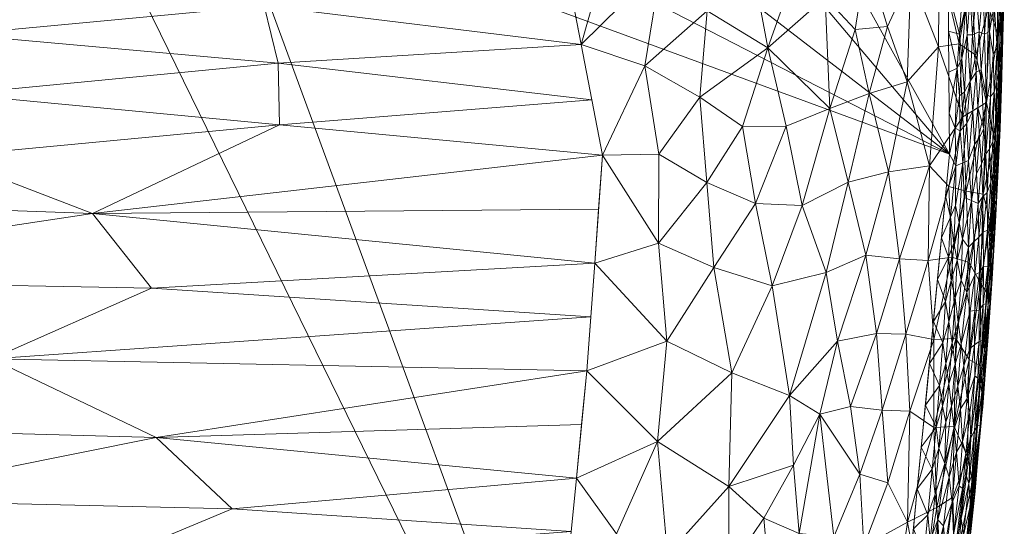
# Model space of a CAD drawing. Header units: millimetres. Extents: x -250 to 250, y 0 to 425.
# Tile 59 of 78: x 150 to 250, y 55 to 106. Entities that reach past the tile are written whole.
import ezdxf

# ---------------------------------------------------------------- set-up
doc = ezdxf.new("R2010")
doc.units = ezdxf.units.MM
doc.layers.add('A-GENM', color=13, linetype='Continuous')

# ---------------------------------------------------------------- blocks, each defined once
blk = doc.blocks.new('MODEL_CLU031I1-1CAAULW00 - MODEL_CLU031I1-1CAAULW00-467139-Preview')
at = {"layer": 'A-GENM', "lineweight": 9}
mesh = blk.add_polyface(dxfattribs=at)
corners = [(-160.604, -7.507, -113.871), (-171.472, -0.862, -113.871), (-160.64, -0.029, -113.871), (-128.512, -0.029, -113.871), (-182.026, -3.674, -113.871), (-191.632, -8.904, -113.871), (-154.37, -14.972, -113.871), (-129.398, -8.564, -113.871), (-87.032, -58.153, -113.871), (-132.638, -57.393, -113.871), (-108.158, -51.1, -113.871), (-62.689, -51.86, -113.871), (-167.804, -22.126, -113.871), (-121.959, -22.417, -113.871), (-156.092, -30.236, -113.871), (-202.916, -26.988, -113.871), (-199.143, -16.847, -113.871), (-203.571, -32.432, -113.871), (-169.987, -38.226, -113.871), (-204.225, -37.877, -113.871), (-108.846, -15.199, -113.871), (-157.456, -50.513, -113.871), (-114.879, -65.044, -113.871), (-164.071, -63.695, -113.871), (-171.759, -56.495, -113.871), (-84.597, -5.04, -113.871), (-201.029, -21.917, -113.871), (-71.287, -20.879, -113.871), (-97.616, -10.027, -113.871), (-75.067, -15.353, -113.871), (-113.298, -31.666, -113.871), (-84.308, -27.088, -113.871), (-70.609, -33.23, -113.871), (-160.461, -43.583, -113.871), (-205.535, -48.765, -113.871), (-135.62, -37.87, -113.871), (-98.754, -37.184, -113.871), (-58.753, -64.939, -113.871), (-86.574, -71.834, -113.871), (-147.408, -71.665, -113.871), (-207.674, -70.441, -113.871), (-117.864, -44.253, -113.871), (-75.688, -45.858, -113.871), (-206.07, -54.184, -113.871), (-207.139, -65.022, -113.871), (-204.88, -43.321, -113.871), (-206.604, -59.603, -113.871), (-96.384, -0.029, -113.871)]
mesh.append_faces([[corners[k] for k in face] for face in [(34, 21, 43)]], dxfattribs={"vtx0": -1, "vtx1": -1})
mesh.append_faces([[corners[k] for k in face] for face in [(17, 14, 18, 19), (9, 21, 10), (9, 22, 23), (9, 24, 21), (13, 20, 27), (12, 6, 13), (33, 21, 34), (30, 14, 13), (39, 40, 23), (10, 41, 42), (41, 21, 33), (9, 8, 22), (23, 24, 9), (41, 10, 21), (24, 43, 21), (23, 22, 39), (35, 18, 14), (46, 24, 23), (25, 28, 7)]], dxfattribs={"vtx0": -1, "vtx1": -1, "vtx2": -1})
mesh.append_faces([[corners[k] for k in face] for face in [(6, 5, 0, 7), (8, 9, 10, 11), (12, 13, 14, 15), (6, 7, 20, 13), (7, 0, 3, 25), (20, 7, 28, 29), (30, 13, 31, 32), (35, 14, 30, 36), (37, 38, 22, 8), (41, 35, 36, 42), (35, 41, 33, 18)]], dxfattribs={"vtx0": -1, "vtx1": -1, "vtx2": -1, "vtx3": -1})
mesh.append_faces([[corners[k] for k in face] for face in [(6, 12, 16, 5), (18, 33, 45, 19)]], dxfattribs={"vtx0": -1, "vtx1": -1, "vtx3": -1})
mesh.append_faces([[corners[k] for k in face] for face in [(24, 46, 43), (33, 34, 45)]], dxfattribs={"vtx0": -1, "vtx2": -1})
mesh.append_faces([[corners[k] for k in face] for face in [(0, 1, 2, 3)]], dxfattribs={"vtx0": -1, "vtx3": -1})
mesh.append_faces([[corners[k] for k in face] for face in [(4, 1, 0, 5), (26, 16, 12, 15), (40, 44, 23), (3, 47, 25), (17, 15, 14), (44, 46, 23)]], dxfattribs={"vtx1": -1, "vtx2": -1})
mesh = blk.add_polyface(dxfattribs=at)
corners = [(237.998, -26.315), (233.582, -15.427), (224.68, -7.759), (213.259, -5), (0, -5), (-213.259, -5), (-224.68, -7.759), (-233.582, -15.428), (-237.998, -26.316), (-244.391, -92.383), (-243.837, -158.755), (-236.345, -224.699), (-227.718, -256.732), (-214.767, -287.276), (-197.766, -315.765), (-177.048, -341.678), (-153, -364.534), (-126.064, -383.903), (-96.731, -399.404), (-65.546, -410.724), (-33.095, -417.62), (0, -419.938), (33.095, -417.62), (65.546, -410.723), (96.731, -399.404), (126.064, -383.903), (153, -364.534), (177.048, -341.678), (197.766, -315.765), (214.767, -287.275), (227.715, -256.73), (236.338, -224.698), (243.837, -158.755), (244.391, -92.383), (170, -110), (170, -118.927), (182.913, -123.195), (194.655, -130.056), (204.726, -139.226), (211.075, -147.647), (215.99, -157.009), (219.323, -167.051), (220.982, -177.486), (220.936, -187.961), (219.858, -198.213), (218.394, -208.299), (212.735, -234.083), (204.372, -259.119), (193.323, -283.09), (179.648, -305.665), (163.453, -326.507), (144.901, -345.281), (124.209, -361.664), (101.654, -375.37), (77.57, -386.165), (52.333, -393.893), (26.344, -398.492), (-0.006, -400), (-26.358, -398.49), (-52.347, -393.889), (-77.583, -386.16), (-101.667, -375.364), (-124.221, -361.656), (-144.912, -345.272), (-163.462, -326.497), (-179.655, -305.655), (-193.329, -283.079), (-204.377, -259.108), (-212.738, -234.073), (-218.394, -208.299), (-219.86, -198.199), (-220.936, -187.961), (-220.729, -174.874), (-217.866, -161.976), (-212.447, -149.913), (-204.726, -139.226), (-195.046, -130.346), (-183.706, -123.559), (-171.25, -119.212), (-158.201, -117.471), (-79.1, -117.471), (0, -117.471), (79.1, -117.471), (158.201, -117.471), (159.101, -117.505), (160, -117.552), (160, -107.855), (159.082, -104.969), (156.667, -103.141), (142.038, -92.698), (135.197, -76.076), (138.237, -58.361), (150.227, -44.97), (167.5, -40), (200.5, -40), (216.75, -44.354), (228.646, -56.25), (233, -72.5), (228.646, -88.75), (216.75, -100.646), (200.5, -105), (175, -105), (171.464, -106.464), (17.455, -60), (12.342, -72.342), (0, -77.455), (-12.342, -72.342), (-17.455, -60), (-12.342, -47.658), (0, -42.545), (12.342, -47.658)]
mesh.append_faces([[corners[k] for k in face] for face in [(34, 101, 102)]], dxfattribs={"vtx0": -1})
mesh.append_faces([[corners[k] for k in face] for face in [(16, 63, 15), (60, 19, 59), (71, 11, 70), (77, 9, 76), (76, 9, 75), (79, 5, 78), (78, 9, 77), (41, 32, 40), (92, 4, 91)]], dxfattribs={"vtx0": -1, "vtx1": -1})
mesh.append_faces([[corners[k] for k in face] for face in [(110, 91, 4, 109)]], dxfattribs={"vtx0": -1, "vtx1": -1, "vtx2": -1})
mesh.append_faces([[corners[k] for k in face] for face in [(64, 14, 15, 63), (14, 64, 65), (14, 65, 66), (59, 19, 20, 58), (58, 20, 21, 57), (10, 72, 73), (10, 73, 74, 9), (11, 69, 70), (9, 74, 75), (106, 80, 81, 105), (81, 104, 105), (82, 103, 104, 81), (5, 107, 108), (24, 53, 54, 23), (53, 24, 25, 52), (52, 25, 26, 51), (51, 26, 27, 50), (28, 49, 50, 27), (30, 46, 47, 29), (29, 47, 48), (31, 45, 46, 30), (99, 38, 39), (32, 41, 42), (100, 37, 38, 99), (89, 82, 83, 88), (33, 98, 99, 32), (97, 33, 0, 96), (3, 94, 95, 2), (3, 93, 94), (0, 95, 96)]], dxfattribs={"vtx0": -1, "vtx2": -1})
mesh.append_faces([[corners[k] for k in face] for face in [(5, 79, 80, 107), (91, 110, 103, 82)]], dxfattribs={"vtx0": -1, "vtx2": -1, "vtx3": -1})
mesh.append_faces([[corners[k] for k in face] for face in [(95, 0, 1, 2)]], dxfattribs={"vtx0": -1, "vtx3": -1})
mesh.append_faces([[corners[k] for k in face] for face in [(85, 86, 84)]], dxfattribs={"vtx1": -1})
mesh.append_faces([[corners[k] for k in face] for face in [(106, 107, 80), (54, 55, 23), (44, 45, 31), (42, 43, 32), (89, 90, 82), (90, 91, 82), (97, 98, 33)]], dxfattribs={"vtx1": -1, "vtx2": -1})
mesh.append_faces([[corners[k] for k in face] for face in [(8, 9, 78, 5), (39, 40, 32, 99), (83, 84, 86, 88)]], dxfattribs={"vtx1": -1, "vtx2": -1, "vtx3": -1})
mesh.append_faces([[corners[k] for k in face] for face in [(62, 63, 16, 17), (11, 12, 68, 69), (12, 13, 67, 68), (13, 14, 66, 67), (18, 19, 60, 61), (56, 57, 21, 22), (22, 23, 55, 56), (61, 62, 17, 18), (71, 72, 10, 11), (108, 109, 4, 5), (48, 49, 28, 29), (36, 37, 100, 101), (43, 44, 31, 32), (92, 93, 3, 4)]], dxfattribs={"vtx1": -1, "vtx3": -1})
mesh.append_faces([[corners[k] for k in face] for face in [(6, 7, 8, 5), (86, 87, 88)]], dxfattribs={"vtx2": -1})
mesh.append_faces([[corners[k] for k in face] for face in [(34, 35, 36, 101)]], dxfattribs={"vtx2": -1, "vtx3": -1})
mesh = blk.add_polyface(dxfattribs=at)
corners = [(-241.557, -47.526, -39.669), (-243.104, -56.612, -37.156), (-243.522, -50.194, -31.289), (-232.674, -53.654, -69.892), (-231.245, -66.077, -76.017), (-235.284, -59.997, -65.051), (-232.702, -38.696, -65.369), (-229.961, -39.238, -72.233), (-233.08, -45.599, -66.606), (-235.277, -39.14, -58.415), (-230.905, -25.963, -62.456), (-229.989, -46.914, -74.306), (-239.645, -36.715, -42.117), (-237.473, -36.852, -50.456), (-238.654, -44.965, -49.919), (-246.695, -59.317, -13.056), (-246.548, -56.504, -5.128), (-245.885, -51.387, -12.916), (-242.979, -38.498, -25.758), (-241.814, -40.658, -34.381), (-244.348, -37.644, -5.136), (-244.603, -41.997, -15.332), (-245.346, -46.196, -5.133), (-243.278, -33.778, -18.116), (-240.292, -25.658, -24.584), (-229.171, -54.004, -77.817), (-235.705, -52.697, -61.837), (-240.118, -55.152, -48.853), (-242.781, -64.733, -42.232), (-238.143, -59.107, -56.751), (-244.702, -57.666, -29.029), (-240.372, -66.369, -51.864), (-244.914, -50.836, -22.371), (-237.563, -66.456, -60.561), (-228.578, -60.898, -80.522), (-227.536, -26.076, -71.67), (-244.835, -64.815, -32.34), (-241.309, -33.139, -31.738), (-246.193, -61.781, -21.09), (-242.941, -25.579, -5.142), (-241.616, -25.618, -14.863), (-234.274, -25.85, -53.241), (-237.642, -25.736, -44.027), (-238.967, -25.697, -34.306), (-247.751, -66.813, -5.124)]
mesh.append_faces([[corners[k] for k in face] for face in [(20, 21, 22), (22, 17, 16), (41, 13, 42), (24, 23, 40), (35, 6, 10)]], dxfattribs={"vtx0": -1, "vtx1": -1})
mesh.append_faces([[corners[k] for k in face] for face in [(0, 1, 2), (3, 4, 5), (6, 7, 8), (9, 10, 6), (11, 8, 7), (3, 8, 11), (12, 13, 14), (15, 16, 17), (18, 19, 2), (18, 23, 24), (25, 4, 3), (26, 27, 14), (13, 9, 14), (28, 1, 27), (14, 27, 0), (29, 26, 5), (30, 2, 1), (27, 1, 0), (29, 31, 27), (2, 30, 32), (15, 17, 32), (29, 5, 33), (3, 5, 26), (27, 26, 29), (3, 26, 8), (25, 34, 4), (26, 9, 8), (6, 8, 9), (3, 11, 25), (6, 35, 7), (1, 36, 30), (18, 2, 32), (21, 23, 18), (12, 19, 37), (36, 38, 30), (32, 30, 38), (32, 17, 21), (23, 20, 40), (32, 21, 18), (12, 14, 0), (26, 14, 9), (19, 12, 0), (21, 17, 22), (15, 32, 38), (20, 23, 21), (2, 19, 0), (37, 19, 18), (24, 37, 18), (12, 37, 43), (42, 13, 12), (41, 9, 13)]], dxfattribs={"vtx0": -1, "vtx1": -1, "vtx2": -1})
mesh.append_faces([[corners[k] for k in face] for face in [(37, 24, 43), (9, 41, 10)]], dxfattribs={"vtx0": -1, "vtx2": -1})
mesh.append_faces([[corners[k] for k in face] for face in [(39, 40, 20)]], dxfattribs={"vtx1": -1})
mesh.append_faces([[corners[k] for k in face] for face in [(43, 42, 12), (44, 16, 15)]], dxfattribs={"vtx1": -1, "vtx2": -1})
mesh = blk.add_polyface(dxfattribs=at)
corners = [(-220.518, -80.897, -97.665), (-214.927, -83.36, -105.96), (-219.828, -89.496, -99.58), (-215.774, -73.464, -103.755), (-222.333, -70.235, -93.42), (-214.832, -63.294, -103.793), (-227.536, -26.076, -71.67), (-223.629, -34.256, -84.112), (-229.961, -39.238, -72.233), (-222.901, -42.263, -87.355), (-219.171, -35.359, -92.335), (-218.493, -43.395, -95.09), (-225.574, -55.56, -85.256), (-228.578, -60.898, -80.522), (-229.171, -54.004, -77.817), (-226.744, -41.394, -79.784), (-216.596, -26.474, -92.636), (-209.756, -26.731, -103.253), (-213.627, -40.03, -101.885), (-228.185, -67.966, -82.636), (-226.438, -79.047, -87.624), (-226.175, -48.465, -82.605), (-229.989, -46.914, -74.306), (-204.225, -37.877, -113.871), (-210.389, -45.72, -107.313), (-209.079, -38.565, -107.929), (-222.023, -50.271, -90.562), (-229.469, -87.165, -83.035), (-224.726, -87.373, -91.611), (-223.422, -95.155, -94.499), (-222.043, -58.735, -92.079), (-215.824, -51.842, -100.677), (-210.671, -53.958, -108.142), (-231.9, -80.406, -77.18), (-205.535, -48.765, -113.871), (-227.829, -95.191, -86.964), (-208.46, -81.355, -113.871), (-214.968, -92.376, -106.67), (-219.113, -98.124, -101.317), (-207.674, -70.441, -113.871), (-209.247, -92.269, -113.871), (-224.168, -26.189, -80.884), (-231.245, -66.077, -76.017), (-206.604, -59.603, -113.871)]
mesh.append_faces([[corners[k] for k in face] for face in [(40, 1, 36), (16, 7, 41), (17, 10, 16), (41, 7, 6)]], dxfattribs={"vtx0": -1, "vtx1": -1})
mesh.append_faces([[corners[k] for k in face] for face in [(0, 1, 2), (3, 4, 5), (6, 7, 8), (9, 10, 11), (1, 0, 3), (12, 13, 14), (9, 7, 10), (9, 15, 7), (7, 16, 10), (10, 17, 18), (19, 4, 20), (15, 21, 22), (23, 24, 25), (12, 21, 26), (27, 20, 28), (28, 2, 29), (4, 19, 30), (4, 30, 5), (20, 4, 0), (31, 5, 30), (32, 5, 31), (28, 20, 0), (19, 20, 33), (11, 26, 9), (32, 24, 34), (28, 0, 2), (27, 28, 35), (20, 27, 33), (36, 1, 3), (37, 38, 2), (1, 40, 37), (4, 3, 0), (39, 3, 5), (1, 37, 2), (15, 22, 8), (21, 12, 14), (8, 7, 15), (11, 10, 18), (18, 31, 11), (26, 31, 30), (31, 26, 11), (12, 26, 30), (13, 30, 19), (22, 21, 14), (15, 9, 21), (26, 21, 9), (30, 13, 12), (42, 13, 19), (28, 29, 35), (5, 32, 43), (24, 31, 18), (31, 24, 32), (18, 17, 25), (24, 18, 25)]], dxfattribs={"vtx0": -1, "vtx1": -1, "vtx2": -1})
mesh.append_faces([[corners[k] for k in face] for face in [(39, 36, 3), (43, 39, 5)]], dxfattribs={"vtx1": -1, "vtx2": -1})
mesh = blk.add_polyface(dxfattribs=at)
corners = [(-205.049, -122.472, -119.769), (-201.709, -128.929, -123.296), (-207.637, -129.452, -116.921), (-176.309, -149.183, -144.017), (-183.323, -142.535, -139.206), (-173.287, -137.138, -146.12), (-126.413, -148.342, -165.214), (-130.19, -140.725, -164.344), (-116.355, -139.524, -167.081), (-149.072, -135.452, -158.334), (-159.386, -137.709, -153.806), (-153.851, -125.872, -156.334), (-181.275, -133.284, -140.792), (-166.505, -141.412, -150.086), (-166.515, -133.028, -150.118), (-199.456, -141.884, -125.381), (-192.837, -135.675, -131.619), (-100.745, -143.658, -168.614), (-106.27, -135.422, -168.245), (-97.471, -134.872, -168.75), (-144.173, -145.081, -160.14), (-152.701, -143.17, -156.824), (-210.786, -116.437, -113.126), (-204.944, -114.668, -119.753), (-197.843, -118.812, -126.587), (-190.743, -122.957, -133.42), (-196.356, -125.936, -128.488), (-204.88, -136.586, -119.898), (-192.241, -147.499, -131.91), (-173.145, -124.637, -146.205), (-163.498, -125.254, -151.27), (-181.944, -123.797, -139.813), (-164.676, -149.608, -150.99), (-206.875, -144.907, -117.476), (-138.758, -134.999, -161.959), (-123.929, -135.108, -165.746), (-111.84, -127.254, -167.672), (-100.945, -127.327, -168.271), (-90.05, -139.502, -168.871), (-90.05, -127.4, -168.871), (-109.374, -144.423, -167.962), (-207.095, -103.468, -116.812), (-131.371, -133.663, -164.045), (-122.554, -127.001, -165.601), (-133.267, -126.749, -163.529), (-143.559, -126.31, -159.932), (-206.604, -59.603, -113.871), (-210.671, -53.958, -108.142), (-205.535, -48.765, -113.871), (-204.225, -37.877, -113.871), (-210.389, -45.72, -107.313), (-209.079, -38.565, -107.929), (-202.916, -26.988, -113.871), (-209.756, -26.731, -103.253)]
mesh.append_faces([[corners[k] for k in face] for face in [(11, 10, 30), (38, 19, 39), (39, 19, 37), (24, 0, 23), (44, 34, 45), (46, 47, 48), (49, 51, 52), (52, 51, 53), (29, 12, 31), (36, 35, 43), (43, 42, 44)]], dxfattribs={"vtx0": -1, "vtx1": -1})
mesh.append_faces([[corners[k] for k in face] for face in [(0, 1, 2), (3, 4, 5), (6, 7, 8), (9, 10, 11), (12, 5, 4), (10, 13, 14), (15, 1, 16), (17, 18, 19), (20, 21, 9), (22, 23, 0), (1, 26, 16), (1, 15, 27), (15, 16, 28), (27, 2, 1), (16, 4, 28), (12, 16, 25), (3, 5, 13), (5, 12, 29), (32, 13, 10), (10, 9, 21), (15, 33, 27), (10, 21, 32), (9, 34, 20), (7, 35, 8), (19, 18, 37), (18, 8, 36), (18, 17, 40), (18, 40, 8), (17, 19, 38), (0, 24, 1), (16, 26, 25), (1, 24, 26), (42, 43, 35), (36, 8, 35), (44, 42, 34), (20, 34, 7), (9, 45, 34), (16, 12, 4), (14, 13, 5), (29, 14, 5), (10, 14, 30), (42, 35, 7), (34, 42, 7)]], dxfattribs={"vtx0": -1, "vtx1": -1, "vtx2": -1})
mesh.append_faces([[corners[k] for k in face] for face in [(12, 25, 31), (18, 36, 37), (9, 11, 45)]], dxfattribs={"vtx0": -1, "vtx2": -1})
mesh.append_faces([[corners[k] for k in face] for face in [(24, 25, 26), (29, 30, 14), (41, 23, 22), (49, 48, 50)]], dxfattribs={"vtx1": -1, "vtx2": -1})
mesh = blk.add_polyface(dxfattribs=at)
corners = [(-245.793, -53.841, -2.402), (-246.34, -59.052, -2.439), (-245.554, -55.494, -1.826), (-246.429, -53.772, -4.059), (-246.675, -57.002, -3.692), (-246.243, -53.184, -3.553), (-241.951, -49.763, -0.08), (-242.43, -53.332, -0.097), (-241.764, -51.697, -0.024), (-246.58, -54.509, -4.601), (-246.13, -50.467, -4.416), (-244.646, -57.135, -0.856), (-245.34, -58.823, -1.261), (-245.097, -62.237, -0.83), (-242.62, -60.497, -0.021), (-242.197, -55.879, -0.024), (-242.935, -57.972, -0.103), (-244.141, -48.917, -1.126), (-244.769, -53.895, -1.199), (-244.012, -51.996, -0.79), (-240.723, -54.481), (-244.355, -59.696, -0.539), (-246.967, -58.27, -4.737), (-246.871, -57.804, -4.244), (-246.496, -56.905, -3.182), (-246.046, -53.09, -3.044), (-246.104, -59.785, -1.985), (-245.679, -58.531, -1.621), (-246.677, -60.033, -2.896), (-241.112, -58.505), (-240.334, -50.457), (-243.205, -55.385, -0.242), (-243.89, -61.068, -0.284), (-243.753, -54.753, -0.485), (-243.094, -51.982, -0.329), (-245.018, -52.661, -1.555), (-245.25, -51.621, -1.956), (-243.303, -49.987, -0.515), (-246.29, -54.291, -5.129), (-242.525, -50.887, -0.182), (-247.111, -61.035, -3.878), (-246.923, -60.558, -3.379), (-247.286, -61.99, -4.363), (-247.02, -60.552, -5.126), (-246.028, -62.094, -1.634)]
mesh.append_faces([[corners[k] for k in face] for face in [(0, 1, 2), (3, 4, 5), (6, 7, 8), (9, 3, 10), (11, 12, 13), (14, 15, 16), (17, 18, 19), (15, 20, 8), (15, 8, 7), (13, 21, 11), (18, 11, 19), (9, 22, 23), (23, 4, 3), (5, 24, 25), (2, 26, 27), (28, 1, 24), (15, 14, 29), (15, 7, 16), (7, 31, 16), (31, 32, 16), (31, 33, 21), (31, 21, 32), (33, 19, 11), (33, 11, 21), (12, 11, 18), (31, 34, 33), (35, 27, 18), (0, 25, 24), (36, 2, 35), (33, 37, 19), (10, 38, 9), (33, 34, 37), (39, 31, 7), (31, 39, 34), (4, 40, 41), (40, 4, 23), (24, 4, 41), (4, 24, 5), (3, 9, 23), (22, 42, 23), (28, 24, 41), (0, 24, 1), (38, 22, 9), (36, 0, 2), (2, 1, 26), (44, 12, 27), (18, 27, 12), (2, 27, 35), (17, 35, 18)]], dxfattribs={"vtx0": -1, "vtx1": -1, "vtx2": -1})
mesh.append_faces([[corners[k] for k in face] for face in [(15, 29, 20), (22, 38, 43)]], dxfattribs={"vtx0": -1, "vtx2": -1})
mesh.append_faces([[corners[k] for k in face] for face in [(20, 30, 8)]], dxfattribs={"vtx1": -1, "vtx2": -1})
mesh = blk.add_polyface(dxfattribs=at)
corners = [(-234.339, -66.85, -69.102), (-236.98, -74.221, -64.018), (-237.563, -66.456, -60.561), (-242.781, -64.733, -42.232), (-240.118, -55.152, -48.853), (-240.372, -66.369, -51.864), (-239.307, -81.779, -59.115), (-238.209, -90.589, -63.747), (-242.36, -91.185, -51.259), (-239.97, -74.144, -55.36), (-244.835, -64.815, -32.34), (-245.009, -73.73, -35.485), (-231.245, -66.077, -76.017), (-233.051, -73.454, -73.472), (-235.892, -82.164, -68.346), (-234.11, -89.525, -73.664), (-231.9, -80.406, -77.18), (-244.32, -89.106, -43.418), (-245.724, -96.138, -38.75), (-246.063, -88.632, -35.203), (-229.469, -87.165, -83.035), (-242.784, -73.628, -45.363), (-247.781, -88.314, -24.309), (-248.98, -93.726, -15.1), (-248.492, -85.514, -16.042), (-246.368, -71.596, -26.424), (-248.824, -87.542, -5.104), (-246.38, -81.42, -30.992), (-247.528, -79.309, -21.881), (-248.201, -78.293, -13.946), (-246.193, -61.781, -21.09), (-232.275, -97.006, -78.5), (-236.256, -98.523, -69.736), (-242.2, -81.622, -49.77), (-248.118, -97.585, -25.06), (-244.604, -81.937, -40.287), (-243.104, -56.612, -37.156), (-235.284, -59.997, -65.051), (-249.361, -97.906, -5.095), (-247.548, -70.911, -15.354), (-247.751, -66.813, -5.124), (-246.695, -59.317, -13.056), (-248.287, -77.177, -5.114), (-238.143, -59.107, -56.751), (-228.185, -67.966, -82.636)]
mesh.append_faces([[corners[k] for k in face] for face in [(26, 23, 38)]], dxfattribs={"vtx0": -1, "vtx1": -1})
mesh.append_faces([[corners[k] for k in face] for face in [(0, 1, 2), (3, 4, 5), (6, 7, 8), (5, 2, 9), (10, 3, 11), (12, 13, 0), (14, 1, 13), (0, 13, 1), (14, 7, 6), (15, 14, 16), (17, 18, 19), (16, 20, 15), (5, 21, 3), (5, 9, 21), (22, 23, 24), (11, 25, 10), (23, 26, 24), (25, 27, 28), (29, 28, 24), (10, 25, 30), (31, 15, 20), (15, 32, 7), (8, 17, 33), (22, 19, 34), (7, 14, 15), (14, 6, 1), (9, 1, 6), (1, 9, 2), (35, 21, 33), (6, 33, 9), (11, 21, 35), (21, 11, 3), (27, 11, 35), (11, 27, 25), (10, 36, 3), (37, 0, 2), (9, 33, 21), (8, 33, 6), (19, 27, 35), (22, 28, 27), (22, 27, 19), (24, 28, 22), (28, 39, 25), (39, 30, 25), (39, 40, 41), (29, 39, 28), (5, 43, 2), (17, 19, 35), (33, 17, 35), (18, 17, 8), (13, 44, 16), (12, 0, 37), (44, 13, 12), (13, 16, 14), (26, 29, 24), (42, 39, 29), (39, 41, 30)]], dxfattribs={"vtx0": -1, "vtx1": -1, "vtx2": -1})
mesh.append_faces([[corners[k] for k in face] for face in [(29, 26, 42)]], dxfattribs={"vtx0": -1, "vtx2": -1})
mesh.append_faces([[corners[k] for k in face] for face in [(42, 40, 39)]], dxfattribs={"vtx1": -1, "vtx2": -1})
mesh = blk.add_polyface(dxfattribs=at)
corners = [(-246.871, -57.804, -4.244), (-247.286, -61.99, -4.363), (-247.111, -61.035, -3.878), (-243.89, -61.068, -0.284), (-243.28, -62.576, -0.085), (-242.935, -57.972, -0.103), (-247.876, -69.431, -4.05), (-247.469, -64.943, -3.901), (-247.671, -66.256, -4.423), (-247.253, -69.709, -2.394), (-246.906, -64.408, -2.562), (-247.479, -69.072, -2.91), (-242.62, -60.497, -0.021), (-243.012, -64.762, -0.021), (-241.522, -62.739), (-246.028, -62.094, -1.634), (-245.69, -63.272, -1.204), (-245.34, -58.823, -1.261), (-244.852, -64.547, -0.564), (-245.097, -62.237, -0.83), (-245.494, -66.597, -0.838), (-246.34, -59.052, -2.439), (-246.521, -63.636, -2.068), (-246.104, -59.785, -1.985), (-247.638, -68.286, -3.483), (-247.218, -64.898, -3.116), (-246.928, -69.934, -1.902), (-246.448, -66.235, -1.693), (-246.923, -60.558, -3.379), (-246.677, -60.033, -2.896), (-247.02, -60.552, -5.126), (-247.385, -63.682, -5.125), (-241.932, -66.974), (-243.373, -68.983, -0.021), (-243.682, -66.885, -0.089), (-243.998, -65.252, -0.198), (-241.112, -58.505), (-244.588, -66.884, -0.351), (-244.316, -69.135, -0.195), (-244.355, -59.696, -0.539), (-245.219, -68.906, -0.563), (-247.751, -66.813, -5.124), (-247.994, -70.038, -4.54), (-246.17, -67.646, -1.292), (-246.967, -58.27, -4.737), (-245.679, -58.531, -1.621)]
mesh.append_faces([[corners[k] for k in face] for face in [(0, 1, 2), (3, 4, 5), (6, 7, 8), (9, 10, 11), (12, 13, 14), (5, 4, 12), (15, 16, 17), (18, 19, 20), (21, 22, 23), (6, 24, 7), (10, 22, 21), (1, 7, 2), (24, 11, 25), (26, 22, 9), (26, 27, 22), (25, 11, 10), (7, 1, 8), (25, 7, 24), (2, 7, 28), (29, 25, 10), (7, 25, 28), (32, 13, 33), (33, 13, 34), (35, 4, 3), (34, 13, 4), (13, 12, 4), (37, 38, 35), (18, 39, 19), (18, 40, 37), (40, 18, 20), (37, 3, 18), (39, 18, 3), (16, 20, 19), (38, 34, 35), (27, 16, 15), (4, 35, 34), (3, 37, 35), (41, 42, 8), (20, 16, 43), (19, 17, 16), (25, 29, 28), (10, 21, 29), (44, 30, 1), (31, 8, 1), (16, 27, 43), (22, 27, 15), (22, 15, 23), (9, 22, 10), (45, 23, 15)]], dxfattribs={"vtx0": -1, "vtx1": -1, "vtx2": -1})
mesh.append_faces([[corners[k] for k in face] for face in [(1, 30, 31), (13, 32, 14)]], dxfattribs={"vtx0": -1, "vtx2": -1})
mesh.append_faces([[corners[k] for k in face] for face in [(14, 36, 12), (31, 41, 8)]], dxfattribs={"vtx1": -1, "vtx2": -1})
mesh = blk.add_polyface(dxfattribs=at)
corners = [(-163.598, -78.83, -113.871), (-147.408, -71.665, -113.871), (-113.693, -79.763, -113.871), (-59.478, -82.184, -113.871), (-99.035, -88.466, -113.871), (-101.078, -108.462, -115.916), (-67.261, -111.633, -117.562), (-111.063, -113.244, -118.639), (-208.171, -97.868, -115.341), (-176.405, -101.576, -114.054), (-207.095, -103.468, -116.812), (-174.998, -107.386, -115.481), (-140.283, -109.928, -116.606), (-147.105, -114.498, -119.611), (-76.11, -96.126, -113.871), (-109.777, -102.306, -114.153), (-112.396, -95.412, -113.871), (-144.006, -104.476, -114.581), (-176.568, -95.347, -113.871), (-157.617, -86.364, -113.871), (-142.594, -92.147, -113.871), (-86.574, -71.834, -113.871), (-208.853, -86.812, -113.871), (-208.46, -81.355, -113.871), (-208.067, -75.898, -113.871), (-209.247, -92.269, -113.871), (-143.827, -98.426, -113.871), (-114.879, -65.044, -113.871), (-74.735, -77.121, -113.871), (-70.314, -104.512, -114.59), (-88.062, -116.564, -121.528), (-206.019, -109.068, -118.283), (-204.944, -114.668, -119.753), (-207.674, -70.441, -113.871)]
mesh.append_faces([[corners[k] for k in face] for face in [(8, 9, 10), (22, 19, 25), (31, 13, 32)]], dxfattribs={"vtx0": -1, "vtx1": -1})
mesh.append_faces([[corners[k] for k in face] for face in [(0, 1, 2), (2, 3, 4), (5, 6, 7), (11, 12, 13), (9, 11, 10), (14, 15, 16), (17, 15, 5), (18, 19, 20), (16, 20, 4), (2, 1, 21), (4, 19, 2), (26, 9, 18), (27, 21, 1), (28, 2, 21), (29, 5, 15), (12, 5, 7), (26, 17, 9), (13, 12, 7), (30, 7, 6), (31, 11, 13), (12, 17, 5), (11, 9, 17), (18, 25, 19), (8, 18, 9), (20, 26, 18), (26, 20, 16), (20, 19, 4), (11, 17, 12), (15, 17, 26), (26, 16, 15), (14, 16, 4), (23, 0, 19), (19, 0, 2), (1, 0, 24)]], dxfattribs={"vtx0": -1, "vtx1": -1, "vtx2": -1})
mesh.append_faces([[corners[k] for k in face] for face in [(0, 23, 24)]], dxfattribs={"vtx0": -1, "vtx2": -1})
mesh.append_faces([[corners[k] for k in face] for face in [(22, 23, 19), (31, 10, 11), (8, 25, 18), (24, 33, 1)]], dxfattribs={"vtx1": -1, "vtx2": -1})
mesh = blk.add_polyface(dxfattribs=at)
corners = [(-247.78, -77.176, -2.353), (-247.38, -73.433, -2.149), (-247.725, -73.508, -2.713), (-247.918, -72.641, -3.3), (-248.301, -77.179, -3.469), (-248.041, -77.217, -2.817), (-244.009, -71.2, -0.085), (-243.704, -73.295, -0.021), (-243.373, -68.983, -0.021), (-243.682, -66.885, -0.089), (-244.638, -73.297, -0.195), (-244.316, -69.135, -0.195), (-244.939, -71.115, -0.354), (-244.317, -75.397, -0.084), (-245.259, -75.35, -0.355), (-245.556, -73.169, -0.565), (-245.219, -68.906, -0.563), (-245.827, -70.96, -0.823), (-246.922, -73.088, -1.609), (-246.17, -67.646, -1.292), (-246.928, -69.934, -1.902), (-248.171, -73.786, -3.866), (-247.638, -68.286, -3.483), (-247.876, -69.431, -4.05), (-248.289, -73.937, -4.516), (-248.019, -71.995, -5.119), (-248.153, -74.586, -5.116), (-247.994, -70.038, -4.54), (-247.751, -66.813, -5.124), (-247.375, -76.586, -1.842), (-246.939, -76.541, -1.376), (-246.445, -72.701, -1.183), (-246.468, -76.473, -0.986), (-245.494, -66.597, -0.838), (-246.448, -66.235, -1.693), (-247.253, -69.709, -2.394), (-247.479, -69.072, -2.91), (-248.511, -78.117, -4.036), (-247.671, -66.256, -4.423), (-248.288, -77.177, -5.114), (-243.975, -77.48, -0.018), (-242.751, -75.444), (-242.342, -71.209), (-241.932, -66.974), (-244.958, -77.838, -0.194), (-244.588, -66.884, -0.351), (-246.145, -78.382, -0.688)]
mesh.append_faces([[corners[k] for k in face] for face in [(0, 1, 2), (3, 4, 5), (6, 7, 8), (8, 9, 6), (10, 11, 12), (6, 13, 7), (14, 10, 12), (15, 16, 17), (18, 19, 20), (21, 22, 23), (1, 18, 20), (4, 3, 21), (18, 29, 30), (29, 18, 1), (15, 14, 12), (30, 31, 18), (31, 30, 32), (18, 31, 19), (17, 16, 33), (34, 20, 19), (32, 17, 31), (19, 31, 17), (20, 35, 1), (1, 35, 2), (3, 2, 36), (2, 35, 36), (22, 3, 36), (3, 22, 21), (23, 24, 21), (24, 37, 21), (27, 23, 38), (27, 24, 23), (7, 40, 41), (40, 7, 13), (42, 8, 7), (6, 10, 13), (13, 10, 44), (45, 12, 11), (6, 9, 11), (44, 10, 14), (16, 12, 45), (12, 16, 15), (19, 17, 33), (32, 15, 17), (46, 14, 15), (6, 11, 10), (25, 24, 27), (3, 5, 2)]], dxfattribs={"vtx0": -1, "vtx1": -1, "vtx2": -1})
mesh.append_faces([[corners[k] for k in face] for face in [(24, 25, 26), (27, 28, 25), (24, 26, 39), (7, 41, 42)]], dxfattribs={"vtx0": -1, "vtx2": -1})
mesh.append_faces([[corners[k] for k in face] for face in [(42, 43, 8)]], dxfattribs={"vtx1": -1, "vtx2": -1})
mesh = blk.add_polyface(dxfattribs=at)
corners = [(-244.281, -81.956, -0.02), (-244.47, -85.984, -0.016), (-243.571, -83.913), (-244.548, -79.577, -0.074), (-244.317, -75.397, -0.084), (-244.958, -77.838, -0.194), (-246.145, -78.382, -0.688), (-246.468, -76.473, -0.986), (-246.952, -80.159, -1.174), (-243.975, -77.48, -0.018), (-246.88, -83.544, -0.957), (-246.289, -82.973, -0.606), (-243.161, -79.679), (-246.939, -76.541, -1.376), (-247.797, -84.471, -1.753), (-247.361, -83.985, -1.329), (-247.402, -80.39, -1.585), (-247.828, -81.049, -2.051), (-247.375, -76.586, -1.842), (-247.78, -77.176, -2.353), (-248.227, -84.675, -2.322), (-248.269, -81.018, -2.778), (-248.628, -86.132, -2.906), (-247.38, -73.433, -2.149), (-248.633, -82.617, -3.422), (-245.144, -81.631, -0.178), (-245.571, -79.632, -0.364), (-245.683, -83.781, -0.309), (-244.813, -83.379, -0.079), (-248.288, -77.177, -5.114), (-248.556, -82.36, -5.109), (-248.693, -79.753, -4.572), (-249.04, -85.544, -4.599), (-248.845, -83.256, -4.101), (-248.041, -77.217, -2.817), (-247.725, -73.508, -2.713), (-248.301, -77.179, -3.469), (-248.511, -78.117, -4.036), (-248.941, -87.689, -3.503), (-248.171, -73.786, -3.866), (-246.617, -87.668, -0.643), (-245.556, -73.169, -0.565), (-248.289, -73.937, -4.516), (-242.751, -75.444), (-245.259, -75.35, -0.355), (-245.338, -85.443, -0.17)]
mesh.append_faces([[corners[k] for k in face] for face in [(43, 9, 12)]], dxfattribs={"vtx0": -1, "vtx1": -1})
mesh.append_faces([[corners[k] for k in face] for face in [(0, 1, 2), (3, 4, 5), (6, 7, 8), (4, 3, 9), (10, 11, 6), (3, 0, 9), (12, 9, 0), (7, 13, 8), (14, 15, 16), (17, 18, 19), (20, 21, 22), (19, 18, 23), (22, 21, 24), (25, 26, 27), (1, 0, 28), (31, 32, 33), (17, 14, 16), (20, 17, 21), (34, 19, 35), (36, 37, 24), (36, 24, 21), (33, 38, 24), (37, 33, 24), (31, 30, 32), (39, 37, 36), (10, 8, 15), (15, 8, 16), (18, 16, 13), (14, 17, 20), (8, 10, 6), (16, 8, 13), (10, 40, 11), (41, 7, 6), (18, 17, 16), (21, 17, 19), (19, 34, 21), (37, 42, 31), (33, 37, 31), (42, 29, 31), (0, 3, 28), (26, 5, 44), (27, 45, 25), (44, 6, 26), (11, 26, 6), (25, 3, 5), (25, 45, 28), (3, 25, 28), (25, 5, 26), (26, 11, 27), (36, 21, 34)]], dxfattribs={"vtx0": -1, "vtx1": -1, "vtx2": -1})
mesh.append_faces([[corners[k] for k in face] for face in [(0, 2, 12)]], dxfattribs={"vtx0": -1, "vtx2": -1})
mesh.append_faces([[corners[k] for k in face] for face in [(29, 30, 31)]], dxfattribs={"vtx1": -1, "vtx2": -1})
mesh = blk.add_polyface(dxfattribs=at)
corners = [(-248.628, -86.132, -2.906), (-248.937, -91.107, -3.04), (-248.567, -89.552, -2.458), (-245.024, -91.18, -0.048), (-244.391, -92.383), (-243.981, -88.148), (-248.941, -87.689, -3.503), (-249.117, -91.136, -3.526), (-246.906, -93.356, -0.654), (-246.617, -87.668, -0.643), (-247.113, -90.394, -0.867), (-247.751, -88.095, -1.49), (-247.361, -83.985, -1.329), (-247.797, -84.471, -1.753), (-244.997, -87.187, -0.075), (-244.47, -85.984, -0.016), (-244.813, -83.379, -0.079), (-245.856, -88.003, -0.288), (-246.292, -91.721, -0.387), (-245.713, -91.483, -0.189), (-247.279, -87.37, -1.1), (-248.227, -84.675, -2.322), (-248.177, -88.486, -1.957), (-246.88, -83.544, -0.957), (-249.274, -90.116, -4.583), (-249.04, -85.544, -4.599), (-248.824, -87.542, -5.104), (-249.074, -87.265, -4.138), (-248.845, -83.256, -4.101), (-249.093, -92.724, -5.099), (-249.228, -91.068, -3.967), (-249.449, -95.473, -4.137), (-248.777, -93.667, -2.496), (-248.432, -92.884, -2.022), (-248.633, -82.617, -3.422), (-248.556, -82.36, -5.109), (-248.05, -92.416, -1.587), (-247.605, -91.381, -1.206), (-247.412, -94.058, -0.962), (-245.46, -94.748, -0.095), (-245.338, -85.443, -0.17), (-245.683, -83.781, -0.309), (-243.571, -83.913), (-246.289, -82.973, -0.606), (-249.262, -94.589, -3.509)]
mesh.append_faces([[corners[k] for k in face] for face in [(42, 15, 5)]], dxfattribs={"vtx0": -1, "vtx1": -1})
mesh.append_faces([[corners[k] for k in face] for face in [(0, 1, 2), (6, 7, 1), (8, 9, 10), (11, 12, 13), (14, 15, 16), (17, 18, 19), (12, 11, 20), (0, 2, 21), (22, 11, 13), (23, 20, 9), (21, 2, 22), (24, 25, 26), (25, 27, 28), (30, 7, 6), (24, 31, 30), (2, 32, 33), (1, 0, 6), (22, 2, 33), (28, 27, 6), (0, 34, 6), (27, 24, 30), (36, 11, 22), (21, 22, 13), (36, 22, 33), (20, 11, 37), (10, 9, 20), (20, 23, 12), (10, 20, 37), (9, 18, 17), (37, 38, 10), (10, 38, 8), (9, 8, 18), (3, 19, 39), (40, 17, 19), (11, 36, 37), (40, 19, 14), (9, 17, 41), (5, 15, 3), (19, 3, 14), (3, 15, 14), (40, 14, 16), (17, 40, 41), (24, 27, 25), (6, 27, 30), (1, 32, 2), (9, 41, 43), (30, 44, 7), (1, 7, 44)]], dxfattribs={"vtx0": -1, "vtx1": -1, "vtx2": -1})
mesh.append_faces([[corners[k] for k in face] for face in [(3, 4, 5), (24, 26, 29)]], dxfattribs={"vtx0": -1, "vtx2": -1})
mesh.append_faces([[corners[k] for k in face] for face in [(35, 26, 25)]], dxfattribs={"vtx1": -1, "vtx2": -1})
mesh = blk.add_polyface(dxfattribs=at)
corners = [(-231.786, -108.254, -80.386), (-232.275, -97.006, -78.5), (-225.973, -103.128, -90.859), (-249.361, -97.906, -5.095), (-249.288, -104.479, -16.055), (-249.898, -108.271, -5.085), (-242.949, -129.009, -52.139), (-241.38, -121.951, -57.327), (-240.066, -132.216, -61.044), (-234.835, -104.992, -73.648), (-238.098, -105.29, -65.765), (-236.256, -98.523, -69.736), (-247.781, -88.314, -24.309), (-248.118, -97.585, -25.06), (-248.98, -93.726, -15.1), (-249.756, -118.648, -5.081), (-249.631, -114.573, -13.905), (-249.596, -123.572, -14.848), (-245.366, -103.544, -41.665), (-247.057, -102.387, -33.103), (-245.724, -96.138, -38.75), (-249.614, -129.026, -5.077), (-248.788, -116.553, -23.321), (-232.656, -118.441, -79.019), (-235.958, -112.249, -71.513), (-247.032, -132.089, -34.628), (-248.538, -126.694, -25.36), (-246.929, -121.101, -35.607), (-240.45, -110.421, -59.672), (-243.33, -112.184, -50.539), (-243.248, -103.245, -49.992), (-235.694, -130.978, -72.339), (-238.309, -120.431, -65.977), (-228.185, -109.329, -87.331), (-227.515, -119.731, -88.878), (-230.55, -127.733, -83.299), (-234.11, -89.525, -73.664), (-240.107, -99.682, -59.67), (-229.469, -87.165, -83.035), (-227.829, -95.191, -86.964), (-238.209, -90.589, -63.747), (-242.36, -91.185, -51.259), (-246.545, -110.173, -36.951), (-243.994, -120.972, -48.485), (-245.126, -132.745, -43.68), (-248.307, -107.173, -25.935), (-246.063, -88.632, -35.203)]
mesh.append_faces([[corners[k] for k in face] for face in [(3, 4, 5), (5, 16, 15)]], dxfattribs={"vtx0": -1, "vtx1": -1})
mesh.append_faces([[corners[k] for k in face] for face in [(0, 1, 2), (6, 7, 8), (9, 10, 11), (12, 13, 14), (15, 16, 17), (18, 19, 20), (17, 16, 22), (0, 23, 24), (25, 26, 27), (28, 29, 30), (23, 31, 32), (23, 0, 33), (34, 35, 23), (1, 11, 36), (31, 23, 35), (24, 23, 32), (28, 24, 32), (9, 0, 24), (28, 32, 7), (28, 30, 37), (1, 38, 39), (11, 37, 40), (40, 37, 41), (20, 41, 30), (20, 30, 18), (42, 18, 29), (43, 44, 27), (37, 11, 10), (41, 37, 30), (3, 14, 4), (14, 13, 4), (45, 4, 13), (22, 16, 45), (46, 20, 13), (9, 1, 0), (19, 13, 20), (42, 22, 45), (26, 17, 22), (4, 16, 5), (27, 22, 42), (22, 27, 26), (43, 27, 42), (45, 16, 4), (6, 44, 43), (7, 6, 43), (7, 43, 29), (8, 7, 32), (10, 24, 28), (1, 9, 11), (24, 10, 9), (37, 10, 28), (7, 29, 28), (42, 29, 43), (29, 18, 30), (19, 42, 45), (42, 19, 18), (13, 19, 45)]], dxfattribs={"vtx0": -1, "vtx1": -1, "vtx2": -1})
mesh.append_faces([[corners[k] for k in face] for face in [(21, 15, 17)]], dxfattribs={"vtx1": -1, "vtx2": -1})
mesh = blk.add_polyface(dxfattribs=at)
corners = [(-215.18, -111.463, -107.44), (-219.612, -114.164, -101.39), (-219.854, -106.861, -100.749), (-221.72, -120.73, -98.399), (-220.134, -130.907, -100.777), (-225.572, -128.904, -92.258), (-218.864, -140.342, -102.387), (-224.457, -138.262, -93.882), (-228.185, -109.329, -87.331), (-227.515, -119.731, -88.878), (-232.656, -118.441, -79.019), (-223.422, -95.155, -94.499), (-225.973, -103.128, -90.859), (-227.829, -95.191, -86.964), (-219.828, -89.496, -99.58), (-219.113, -98.124, -101.317), (-213.524, -101.318, -109.142), (-214.968, -92.376, -106.67), (-209.247, -92.269, -113.871), (-216.728, -120.644, -105.587), (-218.02, -149.977, -103.119), (-223.267, -148.703, -95.265), (-213.171, -136.51, -110.188), (-212.072, -124.515, -111.664), (-227.972, -146.294, -87.385), (-226.373, -155.156, -89.511), (-232.295, -151.982, -78.439), (-218.578, -160.242, -101.526), (-206.875, -144.907, -117.476), (-209.022, -151.927, -114.682), (-212.811, -145.087, -110.368), (-224.012, -163.678, -92.657), (-229.385, -161.613, -83.197), (-229.019, -137.941, -85.932), (-209.744, -159.612, -113.333), (-230.55, -127.733, -83.299), (-224.426, -111.457, -93.884), (-207.095, -103.468, -116.812), (-232.275, -97.006, -78.5), (-204.88, -136.586, -119.898), (-207.637, -129.452, -116.921), (-210.786, -116.437, -113.126), (-205.049, -122.472, -119.769), (-204.105, -155.905, -120.034), (-231.786, -108.254, -80.386)]
mesh.append_faces([[corners[k] for k in face] for face in [(37, 16, 18)]], dxfattribs={"vtx0": -1, "vtx1": -1})
mesh.append_faces([[corners[k] for k in face] for face in [(0, 1, 2), (3, 4, 5), (6, 7, 4), (8, 9, 10), (5, 4, 7), (11, 12, 13), (14, 15, 11), (16, 15, 17), (16, 17, 18), (4, 3, 19), (20, 21, 6), (22, 4, 23), (24, 25, 26), (21, 27, 25), (7, 6, 21), (28, 29, 30), (25, 31, 32), (24, 33, 7), (31, 25, 27), (20, 34, 27), (26, 25, 32), (21, 25, 24), (21, 24, 7), (27, 21, 20), (7, 33, 5), (4, 22, 6), (30, 6, 22), (35, 9, 5), (5, 9, 3), (1, 36, 2), (3, 1, 19), (3, 9, 36), (37, 0, 16), (2, 16, 0), (12, 38, 13), (15, 2, 12), (15, 12, 11), (8, 12, 36), (28, 22, 39), (40, 22, 23), (22, 40, 39), (23, 41, 42), (23, 42, 40), (29, 43, 34), (34, 20, 29), (28, 30, 22), (29, 20, 30), (6, 30, 20), (9, 8, 36), (44, 12, 8), (5, 33, 35), (12, 2, 36), (16, 2, 15), (0, 41, 19), (36, 1, 3), (0, 19, 1), (4, 19, 23), (19, 41, 23), (37, 41, 0)]], dxfattribs={"vtx0": -1, "vtx1": -1, "vtx2": -1})
mesh = blk.add_polyface(dxfattribs=at)
corners = [(-246.14, -95.471, -0.269), (-245.713, -91.483, -0.189), (-246.292, -91.721, -0.387), (-249.228, -91.068, -3.967), (-249.449, -95.473, -4.137), (-249.262, -94.589, -3.509), (-249.087, -96.098, -2.904), (-249.172, -99.694, -2.814), (-248.903, -98.654, -2.387), (-248.522, -98.211, -1.868), (-248.782, -102.518, -2.028), (-245.46, -94.748, -0.095), (-245.886, -98.686, -0.158), (-245.375, -98.283, -0.057), (-246.455, -99.752, -0.327), (-246.728, -96.751, -0.489), (-247.081, -100.679, -0.601), (-245.166, -101.072, -0.02), (-244.961, -94.988, -0.021), (-246.906, -93.356, -0.654), (-247.412, -94.058, -0.962), (-247.837, -94.955, -1.275), (-247.254, -97.104, -0.774), (-248.095, -98.384, -1.394), (-248.05, -92.416, -1.587), (-249.093, -92.724, -5.099), (-249.493, -94.974, -4.663), (-249.274, -90.116, -4.583), (-245.024, -91.18, -0.048), (-249.398, -100.951, -3.244), (-248.777, -93.667, -2.496), (-248.432, -92.884, -2.022), (-248.437, -104.786, -1.545), (-249.553, -99.694, -3.896), (-249.629, -99.004, -4.508), (-249.71, -103.111, -4.172), (-249.361, -97.906, -5.094), (-249.63, -103.089, -5.089), (-248.937, -91.107, -3.04), (-247.605, -91.381, -1.206), (-246.165, -104.455, -0.186), (-247.584, -100.906, -0.908), (-245.64, -102.034, -0.081), (-244.356, -96.531), (-244.391, -92.383), (-244.321, -100.679), (-249.186, -103.094, -2.643)]
mesh.append_faces([[corners[k] for k in face] for face in [(36, 26, 25), (43, 17, 45)]], dxfattribs={"vtx0": -1, "vtx1": -1})
mesh.append_faces([[corners[k] for k in face] for face in [(0, 1, 2), (3, 4, 5), (6, 7, 8), (9, 8, 10), (11, 12, 13), (14, 15, 16), (17, 18, 13), (15, 2, 19), (20, 21, 22), (2, 15, 0), (14, 12, 0), (23, 24, 9), (25, 26, 27), (11, 18, 28), (5, 29, 6), (30, 8, 31), (9, 32, 23), (24, 23, 21), (31, 8, 9), (33, 34, 35), (4, 34, 33), (34, 26, 36), (4, 26, 34), (33, 29, 5), (33, 5, 4), (38, 5, 6), (30, 38, 6), (27, 26, 4), (21, 20, 39), (19, 20, 22), (15, 19, 22), (16, 15, 22), (15, 14, 0), (14, 40, 12), (1, 0, 11), (41, 16, 22), (13, 12, 42), (11, 0, 12), (41, 22, 21), (24, 21, 39), (21, 23, 41), (9, 24, 31), (42, 17, 13), (43, 18, 17), (13, 18, 11), (44, 28, 18), (8, 30, 6), (8, 7, 46), (6, 29, 7)]], dxfattribs={"vtx0": -1, "vtx1": -1, "vtx2": -1})
mesh.append_faces([[corners[k] for k in face] for face in [(34, 36, 37)]], dxfattribs={"vtx0": -1, "vtx2": -1})
mesh.append_faces([[corners[k] for k in face] for face in [(43, 44, 18)]], dxfattribs={"vtx1": -1, "vtx2": -1})
mesh = blk.add_polyface(dxfattribs=at)
corners = [(-249.507, -106.189, -3.167), (-249.709, -108.474, -3.621), (-249.574, -111.331, -3.098), (-247.925, -104.502, -1.086), (-248.437, -104.786, -1.545), (-248.236, -108.913, -1.267), (-247.095, -108.691, -0.506), (-246.717, -104.461, -0.377), (-247.372, -104.739, -0.701), (-244.252, -108.976), (-245.381, -104.519, -0.032), (-245.617, -107.86, -0.053), (-246.165, -104.455, -0.186), (-246.465, -108.468, -0.251), (-245.64, -102.034, -0.081), (-246.035, -107.46, -0.135), (-248.673, -110.746, -1.673), (-249.186, -103.094, -2.643), (-248.882, -107.421, -2.002), (-248.782, -102.518, -2.028), (-249.266, -108.304, -2.567), (-249.398, -100.951, -3.244), (-249.802, -107.164, -4.138), (-249.85, -111.598, -3.988), (-248.095, -98.384, -1.394), (-247.584, -100.906, -0.908), (-249.621, -103.975, -3.666), (-246.455, -99.752, -0.327), (-245.166, -101.072, -0.02), (-249.63, -103.089, -5.089), (-249.823, -105.364, -4.635), (-249.629, -99.004, -4.508), (-249.71, -103.111, -4.172), (-249.062, -112.168, -2.141), (-248.903, -98.654, -2.387), (-249.172, -99.694, -2.814), (-248.522, -98.211, -1.868), (-249.553, -99.694, -3.896), (-247.768, -109.39, -0.893), (-247.081, -100.679, -0.601), (-245.93, -110.884, -0.099), (-245.886, -98.686, -0.158), (-245.42, -111.601, -0.022), (-249.923, -110.865, -4.559), (-249.898, -108.271, -5.084), (-244.287, -104.828), (-244.321, -100.679)]
mesh.append_faces([[corners[k] for k in face] for face in [(45, 10, 9)]], dxfattribs={"vtx0": -1, "vtx1": -1})
mesh.append_faces([[corners[k] for k in face] for face in [(0, 1, 2), (3, 4, 5), (6, 7, 8), (9, 10, 11), (12, 7, 13), (10, 14, 15), (5, 4, 16), (17, 18, 19), (20, 0, 2), (21, 0, 17), (1, 22, 23), (24, 3, 25), (22, 1, 26), (20, 17, 0), (4, 19, 18), (12, 27, 7), (10, 28, 14), (29, 30, 31), (22, 26, 32), (31, 30, 32), (18, 20, 33), (20, 18, 17), (34, 17, 19), (26, 1, 0), (17, 35, 21), (19, 4, 36), (0, 21, 26), (21, 37, 26), (26, 37, 32), (18, 16, 4), (5, 38, 3), (8, 39, 25), (24, 4, 3), (6, 8, 38), (7, 6, 13), (15, 40, 11), (7, 27, 39), (3, 38, 8), (12, 14, 41), (13, 15, 12), (42, 9, 11), (22, 30, 43), (22, 32, 30), (43, 30, 44), (39, 8, 7), (8, 25, 3), (15, 14, 12), (45, 28, 10), (10, 15, 11), (40, 15, 13)]], dxfattribs={"vtx0": -1, "vtx1": -1, "vtx2": -1})
mesh.append_faces([[corners[k] for k in face] for face in [(29, 44, 30), (45, 46, 28)]], dxfattribs={"vtx1": -1, "vtx2": -1})

msp = doc.modelspace()

# ---------------------------------------------------------------- block references
at = {"layer": 'A-GENM', "lineweight": 9, "rotation": 180}
msp.add_blockref('MODEL_CLU031I1-1CAAULW00 - MODEL_CLU031I1-1CAAULW00-467139-Preview', (0, 0, 850), dxfattribs=at)

doc.saveas('drawing.dxf')
